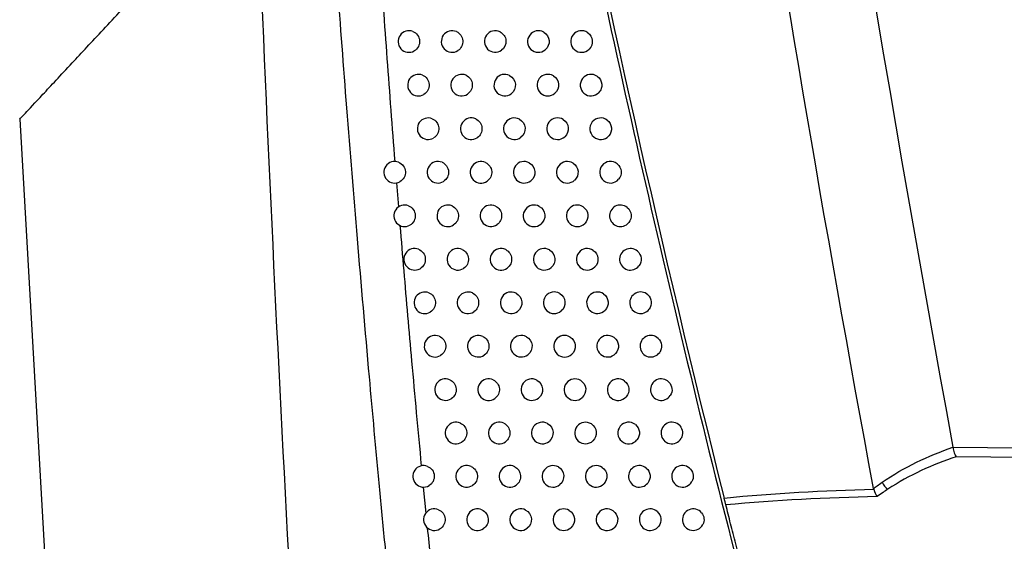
# Model space of a CAD drawing. Header units: millimetres. Extents: x 15358 to 16483, y 10132 to 11382.
# Tile 109 of 166: x 16183 to 16228, y 10624 to 10649. Entities that reach past the tile are written whole.
import ezdxf

# ---------------------------------------------------------------- set-up
doc = ezdxf.new("R2010")
doc.units = ezdxf.units.MM

msp = doc.modelspace()

# ---------------------------------------------------------------- linework, layer by layer
at = {"color": 7, "linetype": 'Continuous', "lineweight": 25}
for p, q in [((16182.819, 10644.003), (16185.351, 10599.882)), ((16200.279, 10641.051), (16200.369, 10639.936)), ((16201.522, 10626.948), (16201.639, 10625.745))]:
    msp.add_line(p, q, dxfattribs=at)
for centre, radius, start, end in [((16200.856, 10647.606), 0.5, 68.4599, 299.3617), ((16202.856, 10647.606), 0.5, 66.2854, 302.2301), ((16204.856, 10647.606), 0.5, 63.5036, 305.6967), ((16206.856, 10647.606), 0.5, 59.8455, 310.0285), ((16208.856, 10647.606), 0.5, 54.8308, 315.7029), ((16201.297, 10645.584), 0.5, 68.0497, 299.9677), ((16203.297, 10645.584), 0.5, 65.7941, 302.9126), ((16205.297, 10645.584), 0.5, 62.9026, 306.4835), ((16207.297, 10645.584), 0.5, 59.087, 310.9661), ((16209.297, 10645.584), 0.5, 53.8252, 316.8789), ((16201.744, 10643.563), 0.5, 67.623, 300.5904), ((16203.744, 10643.563), 0.5, 65.2821, 303.6158), ((16205.744, 10643.563), 0.5, 62.2743, 307.2972), ((16207.744, 10643.563), 0.5, 58.2904, 311.941), ((16209.744, 10643.563), 0.5, 52.7601, 318.1132), ((16200.197, 10641.544), 0.5, 69.1081, 298.6118), ((16202.197, 10641.544), 0.5, 67.179, 301.2304), ((16204.197, 10641.544), 0.5, 64.7481, 304.3407), ((16206.197, 10641.544), 0.5, 61.617, 308.1394), ((16208.197, 10641.544), 0.5, 57.4526, 312.9561), ((16210.197, 10641.544), 0.5, 51.6296, 319.4113), ((16200.656, 10639.526), 0.5, 68.7179, 299.2024), ((16202.656, 10639.526), 0.5, 66.7167, 301.8885), ((16204.656, 10639.526), 0.5, 64.1909, 305.0885), ((16206.656, 10639.526), 0.5, 60.9288, 309.0119), ((16208.656, 10639.526), 0.5, 56.5705, 314.0146), ((16210.656, 10639.526), 0.5, 50.4268, 320.7801), ((16201.121, 10637.509), 0.5, 68.3122, 299.8086), ((16203.121, 10637.509), 0.5, 66.2353, 302.5657), ((16205.121, 10637.509), 0.5, 63.6093, 305.8604), ((16207.121, 10637.509), 0.5, 60.2076, 309.9166), ((16209.121, 10637.509), 0.5, 55.6404, 315.1198), ((16211.121, 10637.509), 0.5, 49.1437, 322.2275), ((16201.592, 10635.494), 0.5, 67.8902, 300.4311), ((16203.592, 10635.494), 0.5, 65.7338, 303.2629), ((16205.592, 10635.494), 0.5, 63.0017, 306.6578), ((16207.592, 10635.494), 0.5, 59.4511, 310.8558), ((16209.592, 10635.494), 0.5, 54.6583, 316.2758), ((16211.592, 10635.494), 0.5, 47.7705, 323.7629), ((16202.068, 10633.48), 0.5, 67.4512, 301.0706), ((16204.068, 10633.48), 0.5, 65.211, 303.981), ((16206.068, 10633.48), 0.5, 62.3666, 307.4821), ((16208.068, 10633.48), 0.5, 58.6569, 311.8318), ((16210.068, 10633.48), 0.5, 53.6192, 317.4873), ((16212.068, 10633.48), 0.5, 46.2957, 325.3978), ((16202.551, 10631.468), 0.5, 66.9943, 301.7278), ((16204.551, 10631.468), 0.5, 64.6657, 304.7211), ((16206.551, 10631.468), 0.5, 61.7022, 308.3351), ((16208.551, 10631.468), 0.5, 57.8221, 312.8473), ((16210.551, 10631.468), 0.5, 52.5179, 318.7594), ((16212.551, 10631.468), 0.5, 44.7047, 327.1465), ((16203.04, 10629.457), 0.5, 66.5186, 302.4036), ((16205.04, 10629.457), 0.5, 64.0968, 305.4845), ((16207.04, 10629.457), 0.5, 61.0066, 309.2184), ((16209.04, 10629.457), 0.5, 56.9434, 313.9055), ((16211.04, 10629.457), 0.5, 51.3481, 320.0983), ((16213.04, 10629.457), 0.5, 42.9793, 329.027), ((16201.535, 10627.448), 0.5, 68.0361, 300.4194), ((16203.535, 10627.448), 0.5, 66.0232, 303.0989), ((16205.535, 10627.448), 0.5, 63.5029, 306.2724), ((16207.535, 10627.448), 0.5, 60.2777, 310.1342), ((16209.535, 10627.448), 0.5, 56.0175, 315.0097), ((16211.535, 10627.448), 0.5, 50.1023, 321.5113), ((16213.535, 10627.448), 0.5, 41.0961, 331.0625), ((16223.552, 10627.557), 0.856, 206.6697, 234.9496), ((16202.035, 10625.44), 0.5, 67.599, 301.0613), ((16204.035, 10625.44), 0.5, 65.5069, 303.8147), ((16206.035, 10625.44), 0.5, 62.8824, 307.0863), ((16208.035, 10625.44), 0.5, 59.5133, 311.0846), ((16210.035, 10625.44), 0.5, 55.0401, 316.1638), ((16212.035, 10625.44), 0.5, 48.7717, 323.0069), ((16214.035, 10625.44), 0.5, 39.0238, 333.284)]:
    msp.add_arc(centre, radius, start, end, dxfattribs=at)
for points in [[(16211.341, 10735.187), (16214.655, 10699.529), (16219.572, 10664.021), (16226.071, 10628.805)], [(16222.391, 10626.886), (16220.115, 10639.148), (16218.025, 10651.443), (16216.128, 10663.768)], [(16207.411, 10661.776), (16209.904, 10649.091), (16212.752, 10636.461), (16215.946, 10623.925)], [(16207.652, 10661.34), (16209.959, 10649.645), (16212.564, 10638.012), (16215.468, 10626.439)], [(16226.072, 10628.794), (16226.072, 10628.797), (16226.071, 10628.801), (16226.071, 10628.805)], [(16226.071, 10628.805), (16260.295, 10628.437), (16294.52, 10628.048), (16328.744, 10627.626)], [(16226.226, 10628.357), (16225.122, 10627.99), (16224.053, 10627.507), (16223.06, 10626.855)], [(16328.744, 10627.155), (16294.572, 10627.584), (16260.399, 10627.982), (16226.226, 10628.357)], [(16215.468, 10626.439), (16217.765, 10626.672), (16220.08, 10626.796), (16222.4, 10626.85)], [(16222.4, 10626.85), (16222.397, 10626.862), (16222.394, 10626.874), (16222.391, 10626.886)], [(16222.4, 10626.85), (16222.442, 10626.718), (16222.5, 10626.595), (16222.559, 10626.506)], [(16215.547, 10626.123), (16215.525, 10626.212), (16215.497, 10626.324), (16215.468, 10626.439)], [(16222.559, 10626.506), (16220.213, 10626.46), (16217.872, 10626.345), (16215.547, 10626.123)]]:
    msp.add_open_spline(points, degree=3, dxfattribs=at)
for points, knots in [([(16201.949, 10603.572), (16201.827, 10604.634), (16201.586, 10606.733), (16201.24, 10609.847), (16200.91, 10612.887), (16200.597, 10615.853), (16200.299, 10618.744), (16200.016, 10621.559), (16199.748, 10624.296), (16199.494, 10626.955), (16199.253, 10629.535), (16198.906, 10633.362), (16198.473, 10638.35), (16197.982, 10644.413), (16197.55, 10650.131), (16197.168, 10655.495), (16196.943, 10658.952), (16196.834, 10660.62)], [0, 0, 0, 0, 0.05598, 0.110676, 0.164072, 0.216148, 0.266888, 0.316276, 0.364297, 0.410936, 0.456178, 0.500012, 0.612161, 0.718399, 0.818552, 0.912464, 1, 1, 1, 1]), ([(16196.804, 10598.878), (16196.114, 10609.098), (16195.508, 10619.32), (16194.454, 10639.774), (16194.007, 10650.003), (16193.625, 10660.234)], [0, 0, 0, 0, 0.5, 0.5, 1, 1, 1, 1]), ([(16182.814, 10644.003), (16182.864, 10644.056), (16182.964, 10644.164), (16183.809, 10645.07), (16185.064, 10646.415), (16186.645, 10648.112), (16188.389, 10649.981), (16189.812, 10651.512), (16190.523, 10652.276)], [0, 0, 0, 0, 0.185243, 0.371874, 0.558687, 0.705881, 0.85311, 1, 1, 1, 1]), ([(16199.501, 10651.559), (16199.556, 10650.768), (16199.665, 10649.184), (16199.837, 10646.806), (16200.015, 10644.426), (16200.139, 10642.838), (16200.201, 10642.044)], [0, 0, 0, 0, 0.2494558, 0.4992732, 0.749454, 1, 1, 1, 1]), ([(16201.04, 10648.071), (16201.126, 10648.037), (16201.201, 10647.977), (16201.311, 10647.826), (16201.344, 10647.733), (16201.357, 10647.546), (16201.337, 10647.45), (16201.249, 10647.284), (16201.182, 10647.215), (16201.101, 10647.17)], [0, 0, 0, 0, 0.25, 0.25, 0.5, 0.5, 0.75, 0.75, 1, 1, 1, 1]), ([(16203.057, 10648.063), (16203.139, 10648.027), (16203.21, 10647.969), (16203.313, 10647.822), (16203.345, 10647.733), (16203.358, 10647.552), (16203.34, 10647.461), (16203.26, 10647.299), (16203.199, 10647.231), (16203.123, 10647.183)], [0, 0, 0, 0, 0.25, 0.25, 0.5, 0.5, 0.75, 0.75, 1, 1, 1, 1]), ([(16205.079, 10648.053), (16205.156, 10648.015), (16205.221, 10647.957), (16205.316, 10647.815), (16205.345, 10647.732), (16205.366, 10647.473), (16205.287, 10647.299), (16205.148, 10647.2)], [0, 0, 0, 0, 0.25, 0.25, 0.5, 0.5, 1, 1, 1, 1]), ([(16207.107, 10648.038), (16207.245, 10647.958), (16207.339, 10647.809), (16207.367, 10647.489), (16207.3, 10647.326), (16207.178, 10647.223)], [0, 0, 0, 0, 0.5, 0.5, 1, 1, 1, 1]), ([(16209.144, 10648.014), (16209.262, 10647.931), (16209.34, 10647.795), (16209.366, 10647.509), (16209.315, 10647.36), (16209.214, 10647.256)], [0, 0, 0, 0, 0.5, 0.5, 1, 1, 1, 1]), ([(16201.484, 10646.047), (16201.57, 10646.013), (16201.644, 10645.954), (16201.752, 10645.804), (16201.785, 10645.711), (16201.798, 10645.526), (16201.779, 10645.431), (16201.692, 10645.265), (16201.627, 10645.197), (16201.547, 10645.151)], [0, 0, 0, 0, 0.25, 0.25, 0.5, 0.5, 0.75, 0.75, 1, 1, 1, 1]), ([(16203.502, 10646.04), (16203.583, 10646.003), (16203.653, 10645.945), (16203.754, 10645.799), (16203.786, 10645.711), (16203.799, 10645.532), (16203.782, 10645.441), (16203.704, 10645.281), (16203.643, 10645.212), (16203.569, 10645.164)], [0, 0, 0, 0, 0.25, 0.25, 0.5, 0.5, 0.75, 0.75, 1, 1, 1, 1]), ([(16205.525, 10646.029), (16205.675, 10645.952), (16205.779, 10645.795), (16205.807, 10645.454), (16205.73, 10645.282), (16205.594, 10645.182)], [0, 0, 0, 0, 0.5, 0.5, 1, 1, 1, 1]), ([(16207.554, 10646.013), (16207.689, 10645.932), (16207.78, 10645.785), (16207.808, 10645.471), (16207.744, 10645.309), (16207.625, 10645.206)], [0, 0, 0, 0, 0.5, 0.5, 1, 1, 1, 1]), ([(16209.592, 10645.987), (16209.707, 10645.904), (16209.781, 10645.77), (16209.801, 10645.56), (16209.792, 10645.488), (16209.747, 10645.355), (16209.71, 10645.294), (16209.662, 10645.242)], [0, 0, 0, 0, 0.5, 0.5, 0.75, 0.75, 1, 1, 1, 1]), ([(16201.934, 10644.025), (16202.019, 10643.991), (16202.093, 10643.932), (16202.199, 10643.782), (16202.232, 10643.691), (16202.245, 10643.507), (16202.227, 10643.413), (16202.142, 10643.248), (16202.077, 10643.179), (16201.998, 10643.133)], [0, 0, 0, 0, 0.25, 0.25, 0.5, 0.5, 0.75, 0.75, 1, 1, 1, 1]), ([(16203.953, 10644.017), (16204.033, 10643.98), (16204.102, 10643.922), (16204.202, 10643.777), (16204.233, 10643.69), (16204.247, 10643.513), (16204.23, 10643.423), (16204.154, 10643.264), (16204.094, 10643.196), (16204.021, 10643.147)], [0, 0, 0, 0, 0.25, 0.25, 0.5, 0.5, 0.75, 0.75, 1, 1, 1, 1]), ([(16205.977, 10644.006), (16206.125, 10643.928), (16206.226, 10643.773), (16206.255, 10643.436), (16206.18, 10643.267), (16206.047, 10643.165)], [0, 0, 0, 0, 0.5, 0.5, 1, 1, 1, 1]), ([(16208.007, 10643.988), (16208.139, 10643.907), (16208.227, 10643.762), (16208.255, 10643.454), (16208.193, 10643.295), (16208.078, 10643.191)], [0, 0, 0, 0, 0.5, 0.5, 1, 1, 1, 1]), ([(16210.047, 10643.961), (16210.157, 10643.877), (16210.228, 10643.747), (16210.254, 10643.474), (16210.209, 10643.332), (16210.116, 10643.229)], [0, 0, 0, 0, 0.5, 0.5, 1, 1, 1, 1]), ([(16200.375, 10642.011), (16200.463, 10641.977), (16200.54, 10641.918), (16200.651, 10641.766), (16200.685, 10641.672), (16200.697, 10641.483), (16200.677, 10641.386), (16200.587, 10641.219), (16200.519, 10641.15), (16200.436, 10641.105)], [0, 0, 0, 0, 0.25, 0.25, 0.5, 0.5, 0.75, 0.75, 1, 1, 1, 1]), ([(16202.391, 10642.005), (16202.475, 10641.969), (16202.547, 10641.91), (16202.653, 10641.762), (16202.685, 10641.672), (16202.699, 10641.489), (16202.68, 10641.396), (16202.597, 10641.232), (16202.534, 10641.163), (16202.456, 10641.116)], [0, 0, 0, 0, 0.25, 0.25, 0.5, 0.5, 0.75, 0.75, 1, 1, 1, 1]), ([(16204.41, 10641.996), (16204.489, 10641.959), (16204.557, 10641.9), (16204.655, 10641.757), (16204.686, 10641.671), (16204.7, 10641.496), (16204.683, 10641.407), (16204.609, 10641.249), (16204.551, 10641.18), (16204.479, 10641.131)], [0, 0, 0, 0, 0.25, 0.25, 0.5, 0.5, 0.75, 0.75, 1, 1, 1, 1]), ([(16206.435, 10641.984), (16206.58, 10641.905), (16206.679, 10641.752), (16206.708, 10641.42), (16206.636, 10641.253), (16206.506, 10641.151)], [0, 0, 0, 0, 0.5, 0.5, 1, 1, 1, 1]), ([(16208.466, 10641.965), (16208.594, 10641.883), (16208.68, 10641.741), (16208.708, 10641.438), (16208.649, 10641.282), (16208.538, 10641.178)], [0, 0, 0, 0, 0.5, 0.5, 1, 1, 1, 1]), ([(16210.507, 10641.936), (16210.613, 10641.852), (16210.681, 10641.725), (16210.707, 10641.459), (16210.664, 10641.321), (16210.577, 10641.219)], [0, 0, 0, 0, 0.5, 0.5, 1, 1, 1, 1]), ([(16200.837, 10639.992), (16200.924, 10639.958), (16201, 10639.899), (16201.11, 10639.747), (16201.144, 10639.654), (16201.157, 10639.466), (16201.137, 10639.37), (16201.048, 10639.204), (16200.981, 10639.135), (16200.9, 10639.089)], [0, 0, 0, 0, 0.25, 0.25, 0.5, 0.5, 0.75, 0.75, 1, 1, 1, 1]), ([(16202.854, 10639.985), (16202.936, 10639.949), (16203.008, 10639.891), (16203.112, 10639.743), (16203.144, 10639.654), (16203.158, 10639.473), (16203.14, 10639.38), (16203.059, 10639.218), (16202.997, 10639.149), (16202.92, 10639.101)], [0, 0, 0, 0, 0.25, 0.25, 0.5, 0.5, 0.75, 0.75, 1, 1, 1, 1]), ([(16204.874, 10639.976), (16204.951, 10639.938), (16205.018, 10639.88), (16205.115, 10639.738), (16205.145, 10639.653), (16205.159, 10639.479), (16205.143, 10639.391), (16205.071, 10639.235), (16205.014, 10639.166), (16204.943, 10639.117)], [0, 0, 0, 0, 0.25, 0.25, 0.5, 0.5, 0.75, 0.75, 1, 1, 1, 1]), ([(16206.899, 10639.963), (16207.041, 10639.884), (16207.138, 10639.733), (16207.167, 10639.406), (16207.097, 10639.24), (16206.971, 10639.137)], [0, 0, 0, 0, 0.5, 0.5, 1, 1, 1, 1]), ([(16208.931, 10639.943), (16209.056, 10639.861), (16209.139, 10639.721), (16209.167, 10639.424), (16209.111, 10639.27), (16209.003, 10639.166)], [0, 0, 0, 0, 0.5, 0.5, 1, 1, 1, 1]), ([(16210.974, 10639.911), (16211.075, 10639.828), (16211.14, 10639.704), (16211.166, 10639.445), (16211.126, 10639.311), (16211.043, 10639.21)], [0, 0, 0, 0, 0.5, 0.5, 1, 1, 1, 1]), ([(16200.44, 10639.075), (16200.497, 10638.377), (16200.613, 10636.981), (16200.793, 10634.885), (16200.987, 10632.686), (16201.198, 10630.369), (16201.351, 10628.752), (16201.428, 10627.936)], [0, 0, 0, 0, 0.187838, 0.375918, 0.564243, 0.780027, 1, 1, 1, 1]), ([(16201.306, 10637.974), (16201.392, 10637.94), (16201.467, 10637.881), (16201.575, 10637.73), (16201.609, 10637.638), (16201.622, 10637.451), (16201.602, 10637.356), (16201.515, 10637.19), (16201.45, 10637.122), (16201.369, 10637.075)], [0, 0, 0, 0, 0.25, 0.25, 0.5, 0.5, 0.75, 0.75, 1, 1, 1, 1]), ([(16203.322, 10637.967), (16203.404, 10637.931), (16203.475, 10637.872), (16203.577, 10637.726), (16203.609, 10637.637), (16203.623, 10637.458), (16203.606, 10637.366), (16203.526, 10637.205), (16203.465, 10637.136), (16203.39, 10637.088)], [0, 0, 0, 0, 0.25, 0.25, 0.5, 0.5, 0.75, 0.75, 1, 1, 1, 1]), ([(16205.343, 10637.957), (16205.42, 10637.919), (16205.485, 10637.861), (16205.58, 10637.72), (16205.61, 10637.636), (16205.631, 10637.378), (16205.552, 10637.204), (16205.414, 10637.104)], [0, 0, 0, 0, 0.25, 0.25, 0.5, 0.5, 1, 1, 1, 1]), ([(16207.369, 10637.943), (16207.509, 10637.863), (16207.603, 10637.714), (16207.632, 10637.393), (16207.565, 10637.229), (16207.442, 10637.126)], [0, 0, 0, 0, 0.5, 0.5, 1, 1, 1, 1]), ([(16209.403, 10637.922), (16209.524, 10637.839), (16209.604, 10637.702), (16209.632, 10637.411), (16209.579, 10637.26), (16209.475, 10637.156)], [0, 0, 0, 0, 0.5, 0.5, 1, 1, 1, 1]), ([(16211.448, 10637.887), (16211.544, 10637.804), (16211.605, 10637.685), (16211.63, 10637.433), (16211.594, 10637.304), (16211.516, 10637.203)], [0, 0, 0, 0, 0.5, 0.5, 1, 1, 1, 1]), ([(16201.78, 10635.957), (16201.865, 10635.923), (16201.939, 10635.864), (16202.046, 10635.714), (16202.08, 10635.623), (16202.093, 10635.438), (16202.074, 10635.344), (16201.989, 10635.178), (16201.924, 10635.11), (16201.845, 10635.063)], [0, 0, 0, 0, 0.25, 0.25, 0.5, 0.5, 0.75, 0.75, 1, 1, 1, 1]), ([(16203.797, 10635.95), (16203.878, 10635.914), (16203.948, 10635.855), (16204.049, 10635.71), (16204.08, 10635.622), (16204.094, 10635.444), (16204.077, 10635.354), (16204, 10635.194), (16203.94, 10635.125), (16203.866, 10635.076)], [0, 0, 0, 0, 0.25, 0.25, 0.5, 0.5, 0.75, 0.75, 1, 1, 1, 1]), ([(16205.819, 10635.94), (16205.969, 10635.863), (16206.074, 10635.706), (16206.102, 10635.365), (16206.026, 10635.194), (16205.89, 10635.093)], [0, 0, 0, 0, 0.5, 0.5, 1, 1, 1, 1]), ([(16207.846, 10635.925), (16207.982, 10635.844), (16208.074, 10635.697), (16208.103, 10635.382), (16208.038, 10635.219), (16207.919, 10635.116)], [0, 0, 0, 0, 0.5, 0.5, 1, 1, 1, 1]), ([(16209.881, 10635.902), (16209.998, 10635.819), (16210.075, 10635.684), (16210.102, 10635.4), (16210.052, 10635.252), (16209.953, 10635.149)], [0, 0, 0, 0, 0.5, 0.5, 1, 1, 1, 1]), ([(16211.928, 10635.864), (16212.019, 10635.782), (16212.076, 10635.666), (16212.101, 10635.423), (16212.068, 10635.298), (16211.995, 10635.199)], [0, 0, 0, 0, 0.5, 0.5, 1, 1, 1, 1]), ([(16202.26, 10633.942), (16202.344, 10633.907), (16202.418, 10633.848), (16202.524, 10633.7), (16202.556, 10633.609), (16202.57, 10633.426), (16202.552, 10633.332), (16202.468, 10633.168), (16202.405, 10633.099), (16202.326, 10633.052)], [0, 0, 0, 0, 0.25, 0.25, 0.5, 0.5, 0.75, 0.75, 1, 1, 1, 1]), ([(16204.278, 10633.934), (16204.358, 10633.897), (16204.426, 10633.839), (16204.526, 10633.695), (16204.557, 10633.609), (16204.571, 10633.432), (16204.555, 10633.342), (16204.479, 10633.184), (16204.421, 10633.115), (16204.348, 10633.066)], [0, 0, 0, 0, 0.25, 0.25, 0.5, 0.5, 0.75, 0.75, 1, 1, 1, 1]), ([(16206.3, 10633.923), (16206.448, 10633.846), (16206.55, 10633.692), (16206.579, 10633.355), (16206.505, 10633.185), (16206.373, 10633.084)], [0, 0, 0, 0, 0.5, 0.5, 1, 1, 1, 1]), ([(16208.328, 10633.907), (16208.461, 10633.826), (16208.551, 10633.681), (16208.58, 10633.371), (16208.518, 10633.212), (16208.402, 10633.108)], [0, 0, 0, 0, 0.5, 0.5, 1, 1, 1, 1]), ([(16210.365, 10633.883), (16210.478, 10633.8), (16210.552, 10633.667), (16210.579, 10633.39), (16210.532, 10633.246), (16210.437, 10633.142)], [0, 0, 0, 0, 0.5, 0.5, 1, 1, 1, 1]), ([(16212.414, 10633.842), (16212.5, 10633.76), (16212.554, 10633.649), (16212.578, 10633.414), (16212.547, 10633.294), (16212.48, 10633.196)], [0, 0, 0, 0, 0.5, 0.5, 1, 1, 1, 1]), ([(16202.747, 10631.928), (16202.83, 10631.893), (16202.902, 10631.834), (16203.007, 10631.687), (16203.039, 10631.597), (16203.053, 10631.415), (16203.035, 10631.322), (16202.954, 10631.159), (16202.891, 10631.09), (16202.814, 10631.043)], [0, 0, 0, 0, 0.25, 0.25, 0.5, 0.5, 0.75, 0.75, 1, 1, 1, 1]), ([(16204.765, 10631.92), (16204.844, 10631.883), (16204.911, 10631.825), (16205.009, 10631.682), (16205.04, 10631.596), (16205.054, 10631.421), (16205.038, 10631.333), (16204.965, 10631.175), (16204.907, 10631.107), (16204.836, 10631.057)], [0, 0, 0, 0, 0.25, 0.25, 0.5, 0.5, 0.75, 0.75, 1, 1, 1, 1]), ([(16206.788, 10631.908), (16206.933, 10631.83), (16207.033, 10631.678), (16207.062, 10631.346), (16206.991, 10631.178), (16206.861, 10631.076)], [0, 0, 0, 0, 0.5, 0.5, 1, 1, 1, 1]), ([(16208.817, 10631.891), (16208.947, 10631.81), (16209.034, 10631.667), (16209.062, 10631.363), (16209.003, 10631.205), (16208.891, 10631.101)], [0, 0, 0, 0, 0.5, 0.5, 1, 1, 1, 1]), ([(16210.855, 10631.865), (16210.964, 10631.781), (16211.035, 10631.652), (16211.062, 10631.382), (16211.017, 10631.241), (16210.927, 10631.138)], [0, 0, 0, 0, 0.5, 0.5, 1, 1, 1, 1]), ([(16212.907, 10631.82), (16212.986, 10631.739), (16213.037, 10631.633), (16213.06, 10631.406), (16213.033, 10631.292), (16212.971, 10631.197)], [0, 0, 0, 0, 0.5, 0.5, 1, 1, 1, 1]), ([(16203.239, 10629.916), (16203.321, 10629.88), (16203.393, 10629.821), (16203.496, 10629.675), (16203.528, 10629.586), (16203.542, 10629.406), (16203.525, 10629.314), (16203.445, 10629.152), (16203.384, 10629.083), (16203.308, 10629.035)], [0, 0, 0, 0, 0.25, 0.25, 0.5, 0.5, 0.75, 0.75, 1, 1, 1, 1]), ([(16205.258, 10629.907), (16205.336, 10629.869), (16205.402, 10629.811), (16205.499, 10629.67), (16205.529, 10629.585), (16205.543, 10629.412), (16205.528, 10629.324), (16205.456, 10629.168), (16205.4, 10629.1), (16205.33, 10629.05)], [0, 0, 0, 0, 0.25, 0.25, 0.5, 0.5, 0.75, 0.75, 1, 1, 1, 1]), ([(16207.282, 10629.894), (16207.425, 10629.816), (16207.522, 10629.665), (16207.551, 10629.339), (16207.482, 10629.173), (16207.356, 10629.07)], [0, 0, 0, 0, 0.5, 0.5, 1, 1, 1, 1]), ([(16209.313, 10629.876), (16209.439, 10629.794), (16209.522, 10629.654), (16209.551, 10629.356), (16209.495, 10629.201), (16209.387, 10629.097)], [0, 0, 0, 0, 0.5, 0.5, 1, 1, 1, 1]), ([(16211.352, 10629.848), (16211.456, 10629.764), (16211.524, 10629.639), (16211.55, 10629.375), (16211.509, 10629.239), (16211.423, 10629.136)], [0, 0, 0, 0, 0.5, 0.5, 1, 1, 1, 1]), ([(16213.406, 10629.798), (16213.48, 10629.719), (16213.526, 10629.617), (16213.548, 10629.402), (16213.524, 10629.293), (16213.469, 10629.2)], [0, 0, 0, 0, 0.5, 0.5, 1, 1, 1, 1]), ([(16222.787, 10627.172), (16223.299, 10627.526), (16223.833, 10627.832), (16224.934, 10628.369), (16225.498, 10628.598), (16226.072, 10628.794)], [0, 0, 0, 0, 0.5, 0.5, 1, 1, 1, 1]), ([(16226.072, 10628.794), (16226.087, 10628.7), (16226.109, 10628.61), (16226.163, 10628.459), (16226.195, 10628.397), (16226.226, 10628.357)], [0, 0, 0, 0, 0.5, 0.5, 1, 1, 1, 1]), ([(16201.722, 10627.911), (16201.807, 10627.877), (16201.881, 10627.818), (16201.989, 10627.668), (16202.022, 10627.577), (16202.036, 10627.392), (16202.017, 10627.298), (16201.932, 10627.132), (16201.867, 10627.063), (16201.788, 10627.016)], [0, 0, 0, 0, 0.25, 0.25, 0.5, 0.5, 0.75, 0.75, 1, 1, 1, 1]), ([(16203.738, 10627.904), (16203.819, 10627.868), (16203.889, 10627.81), (16203.991, 10627.664), (16204.023, 10627.577), (16204.037, 10627.398), (16204.02, 10627.307), (16203.942, 10627.146), (16203.882, 10627.077), (16203.808, 10627.029)], [0, 0, 0, 0, 0.25, 0.25, 0.5, 0.5, 0.75, 0.75, 1, 1, 1, 1]), ([(16205.758, 10627.895), (16205.91, 10627.819), (16206.016, 10627.661), (16206.038, 10627.404), (16206.023, 10627.317), (16205.953, 10627.163), (16205.899, 10627.095), (16205.83, 10627.044)], [0, 0, 0, 0, 0.5, 0.5, 0.75, 0.75, 1, 1, 1, 1]), ([(16207.782, 10627.882), (16207.922, 10627.802), (16208.016, 10627.654), (16208.046, 10627.333), (16207.979, 10627.169), (16207.857, 10627.065)], [0, 0, 0, 0, 0.5, 0.5, 1, 1, 1, 1]), ([(16209.814, 10627.862), (16209.936, 10627.78), (16210.017, 10627.642), (16210.046, 10627.35), (16209.992, 10627.198), (16209.888, 10627.094)], [0, 0, 0, 0, 0.5, 0.5, 1, 1, 1, 1]), ([(16211.855, 10627.831), (16211.955, 10627.748), (16212.019, 10627.626), (16212.045, 10627.37), (16212.007, 10627.238), (16211.926, 10627.136)], [0, 0, 0, 0, 0.5, 0.5, 1, 1, 1, 1]), ([(16213.911, 10627.776), (16213.979, 10627.699), (16214.021, 10627.602), (16214.042, 10627.4), (16214.022, 10627.295), (16213.972, 10627.206)], [0, 0, 0, 0, 0.5, 0.5, 1, 1, 1, 1]), ([(16222.391, 10626.886), (16222.446, 10626.928), (16222.502, 10626.969), (16222.558, 10627.01), (16222.634, 10627.065), (16222.71, 10627.119), (16222.787, 10627.172)], [0, 0, 0, 0, 0.0002451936, 0.0002451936, 0.0002451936, 0.0005770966, 0.0005770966, 0.0005770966, 0.0005770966]), ([(16223.06, 10626.855), (16222.983, 10626.805), (16222.907, 10626.754), (16222.831, 10626.701), (16222.74, 10626.638), (16222.649, 10626.573), (16222.559, 10626.506)], [0, 0, 0, 0, 0.0003235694, 0.0003235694, 0.0003235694, 0.0007154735, 0.0007154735, 0.0007154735, 0.0007154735]), ([(16202.226, 10625.902), (16202.31, 10625.867), (16202.383, 10625.808), (16202.49, 10625.66), (16202.523, 10625.569), (16202.537, 10625.385), (16202.519, 10625.292), (16202.435, 10625.127), (16202.371, 10625.058), (16202.293, 10625.011)], [0, 0, 0, 0, 0.25, 0.25, 0.5, 0.5, 0.75, 0.75, 1, 1, 1, 1]), ([(16204.242, 10625.895), (16204.323, 10625.858), (16204.392, 10625.8), (16204.492, 10625.655), (16204.523, 10625.569), (16204.538, 10625.391), (16204.521, 10625.302), (16204.446, 10625.142), (16204.387, 10625.073), (16204.313, 10625.024)], [0, 0, 0, 0, 0.25, 0.25, 0.5, 0.5, 0.75, 0.75, 1, 1, 1, 1]), ([(16206.263, 10625.885), (16206.413, 10625.808), (16206.517, 10625.652), (16206.546, 10625.313), (16206.471, 10625.142), (16206.337, 10625.041)], [0, 0, 0, 0, 0.5, 0.5, 1, 1, 1, 1]), ([(16208.289, 10625.87), (16208.425, 10625.79), (16208.517, 10625.644), (16208.546, 10625.329), (16208.483, 10625.166), (16208.364, 10625.063)], [0, 0, 0, 0, 0.5, 0.5, 1, 1, 1, 1]), ([(16210.322, 10625.849), (16210.44, 10625.767), (16210.518, 10625.631), (16210.546, 10625.346), (16210.496, 10625.197), (16210.396, 10625.093)], [0, 0, 0, 0, 0.5, 0.5, 1, 1, 1, 1]), ([(16212.365, 10625.816), (16212.459, 10625.733), (16212.519, 10625.615), (16212.545, 10625.367), (16212.51, 10625.239), (16212.434, 10625.139)], [0, 0, 0, 0, 0.5, 0.5, 1, 1, 1, 1]), ([(16214.424, 10625.754), (16214.484, 10625.68), (16214.522, 10625.588), (16214.542, 10625.399), (16214.525, 10625.301), (16214.482, 10625.215)], [0, 0, 0, 0, 0.5, 0.5, 1, 1, 1, 1]), ([(16216.517, 10622.309), (16216.337, 10623.008), (16216.166, 10623.677), (16215.923, 10624.637), (16215.843, 10624.95), (16215.69, 10625.556), (16215.617, 10625.846), (16215.547, 10626.123)], [0, 0, 0, 0, 0.5, 0.5, 0.75, 0.75, 1, 1, 1, 1]), ([(16201.706, 10625.063), (16201.797, 10624.154), (16201.98, 10622.318), (16202.268, 10619.539), (16202.57, 10616.706), (16202.78, 10614.801), (16202.887, 10613.84)], [0, 0, 0, 0, 0.242862, 0.49048, 0.742859, 1, 1, 1, 1])]:
    msp.add_open_spline(points, degree=3, knots=knots, dxfattribs=at)

doc.saveas('drawing.dxf')
